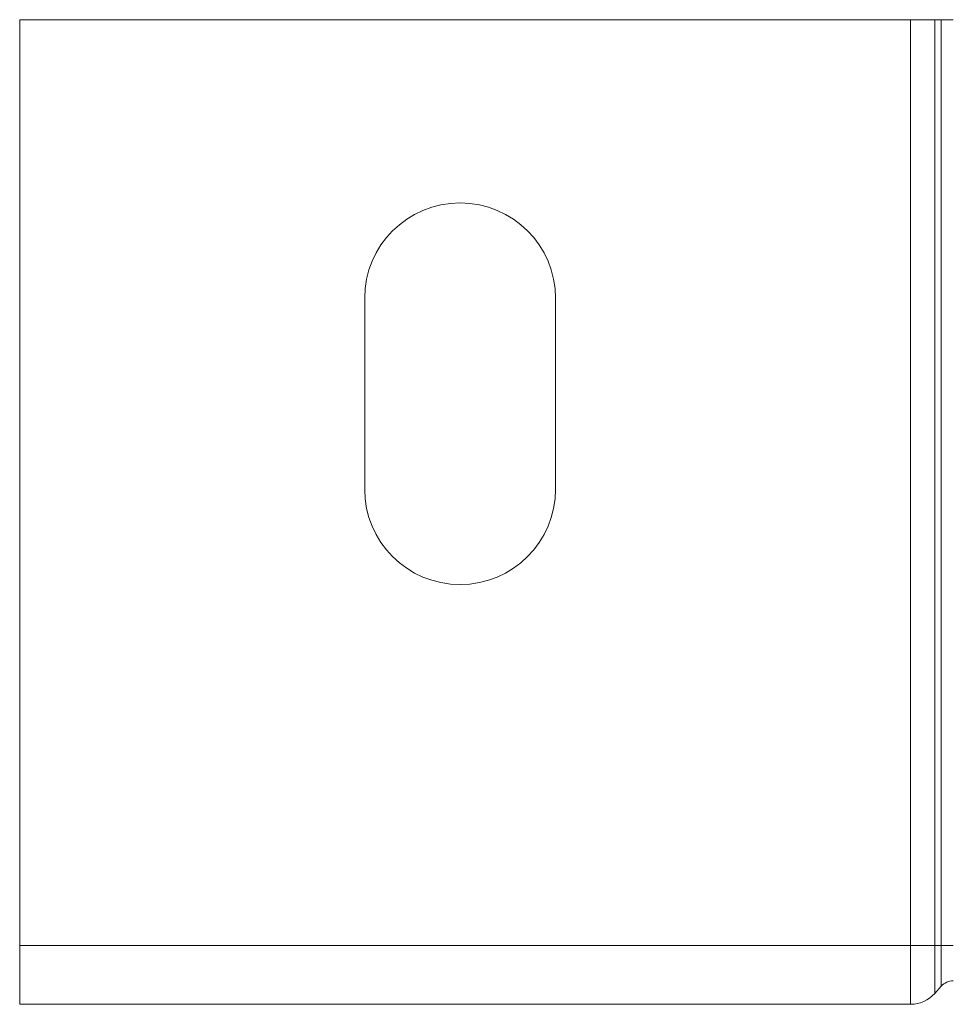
# Model space of a CAD drawing. Header units: millimetres. Extents: x 268 to 1703, y -1326 to 670.
# Tile 22 of 30: x 497 to 529, y 619 to 653. Entities that reach past the tile are written whole.
import ezdxf

# ---------------------------------------------------------------- set-up
doc = ezdxf.new("R2010")
doc.units = ezdxf.units.MM
doc.linetypes.add('K5LT32768', pattern=[0])

msp = doc.modelspace()

# ---------------------------------------------------------------- linework, layer by layer
at = {"color": 7, "linetype": 'K5LT32768', "lineweight": 15}
for p, q in [((527.693, 652.918), (497.35, 652.918)), ((497.35, 621.378), (497.35, 652.918)), ((528.513, 652.918), (527.693, 652.918)), ((527.693, 621.378), (527.693, 652.918)), ((528.513, 621.378), (528.513, 652.918)), ((528.737, 652.918), (528.513, 652.918)), ((528.737, 621.378), (528.737, 652.918)), ((529.147, 652.918), (528.737, 652.918)), ((509.1, 643.428), (509.1, 636.928)), ((515.6, 636.928), (515.6, 643.428)), ((527.693, 621.378), (497.35, 621.378)), ((497.35, 619.378), (497.35, 621.378)), ((528.513, 621.378), (527.693, 621.378)), ((527.693, 619.378), (527.693, 621.378)), ((528.513, 619.745), (528.513, 621.378)), ((528.737, 621.378), (528.513, 621.378)), ((528.737, 619.995), (528.737, 621.378)), ((529.147, 621.378), (528.737, 621.378)), ((528.737, 619.995), (528.513, 619.745)), ((527.693, 619.378), (497.35, 619.378))]:
    msp.add_line(p, q, dxfattribs=at)
for centre, radius, start, end in [((512.35, 643.428), 3.25, 0, 180), ((512.35, 636.928), 3.25, 180, 0), ((529.147, 619.628), 0.55, 90, 138.1897), ((527.693, 620.478), 1.1, 270, 318.1897)]:
    msp.add_arc(centre, radius, start, end, dxfattribs=at)

doc.saveas('drawing.dxf')
